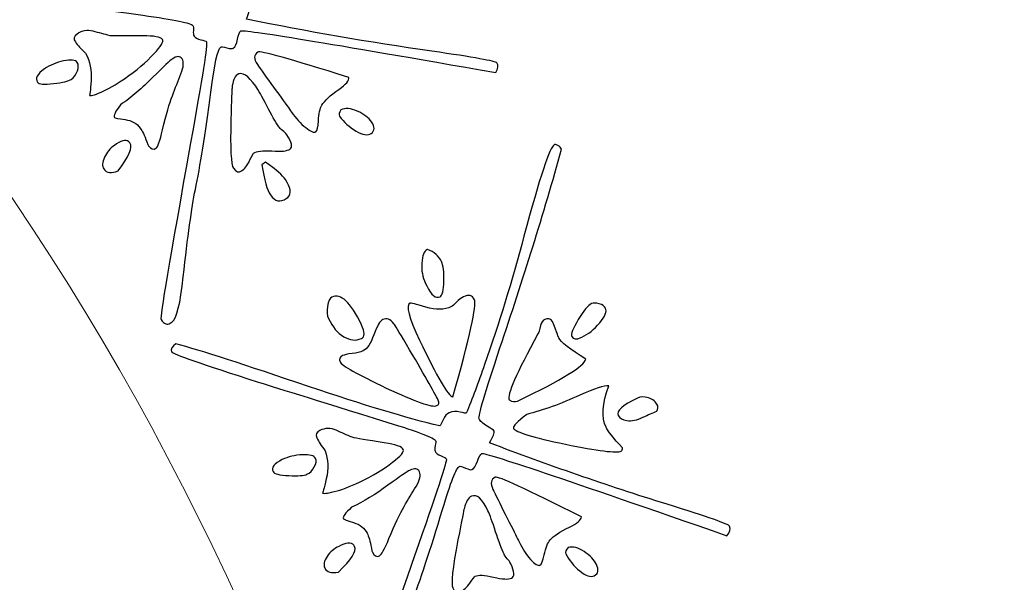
# Model space of a CAD drawing. Header units: millimetres. Extents: x -252 to 241, y -136 to 236.
# Tile 40 of 70: x -144.36 to -136.4, y -1.96 to 2.59. Entities that reach past the tile are written whole.
import ezdxf

# ---------------------------------------------------------------- set-up
doc = ezdxf.new("R2010")
doc.units = ezdxf.units.MM
doc.header["$MEASUREMENT"] = 0
doc.layers.add('Layer 1', color=7, linetype='Continuous')

msp = doc.modelspace()

# ---------------------------------------------------------------- linework, layer by layer
at = {"layer": 'Layer 1', "color": 3, "lineweight": 9}
for points, knots in [([(-73.4539, -53.3216), (-73.4539, -53.3216), (-73.4539, -56.715), (-73.4539, -56.715), (-73.4539, -56.715), (-80.2408, -56.715), (-80.2408, -56.715), (-80.2408, -56.715), (-80.2408, -53.3368), (-80.2408, -53.3368), (-80.2408, -53.3368), (-83.4412, -53.3368), (-83.4412, -53.3368), (-83.4412, -53.3368), (-83.4412, -56.715), (-83.4412, -56.715), (-83.4412, -56.715), (-87.0284, -56.715), (-87.0284, -56.715), (-87.0284, -56.715), (-87.0284, -53.3368), (-87.0284, -53.3368), (-87.0284, -53.3368), (-90.2288, -53.3368), (-90.2288, -53.3368), (-90.2288, -53.3368), (-90.2288, -56.715), (-90.2288, -56.715), (-90.2288, -56.715), (-93.8153, -56.715), (-93.8153, -56.715), (-93.8153, -56.715), (-93.8153, -53.3368), (-93.8153, -53.3368), (-93.8153, -53.3368), (-154.1665, -53.3368), (-154.1665, -53.3368), (-154.1665, -53.3368), (-154.1666, -56.715), (-154.1666, -56.715), (-154.1666, -56.715), (-157.7539, -56.715), (-157.7539, -56.715), (-157.7539, -56.715), (-157.7539, -53.3368), (-157.7539, -53.3368), (-157.7539, -53.3368), (-160.9543, -53.3368), (-160.9543, -53.3368), (-160.9543, -53.3368), (-160.9543, -56.715), (-160.9543, -56.715), (-160.9543, -56.715), (-164.5408, -56.715), (-164.5408, -56.715), (-164.5408, -56.715), (-164.5408, -53.3368), (-164.5408, -53.3368), (-164.5408, -53.3368), (-167.7412, -53.3368), (-167.7412, -53.3368), (-167.7412, -53.3368), (-167.7412, -56.715), (-167.7412, -56.715), (-167.7412, -56.715), (-171.3285, -56.715), (-171.3285, -56.715), (-171.3285, -56.715), (-171.3285, -53.3368), (-171.3285, -53.3368), (-171.3285, -53.3368), (-231.6645, -53.3368), (-231.6645, -53.3368), (-231.6645, -53.3368), (-231.6645, -56.715), (-231.6645, -56.715), (-231.6645, -56.715), (-235.2662, -56.715), (-235.2662, -56.715), (-235.2662, -56.715), (-235.2662, -53.3368), (-235.2662, -53.3368), (-235.2662, -53.3368), (-238.4666, -53.3368), (-238.4666, -53.3368), (-238.4666, -53.3368), (-238.4666, -56.715), (-238.4666, -56.715), (-238.4666, -56.715), (-242.0534, -56.715), (-242.0534, -56.715), (-242.0534, -56.715), (-242.0534, -53.3368), (-242.0534, -53.3368), (-242.0534, -53.3368), (-245.2538, -53.3368), (-245.2538, -53.3368), (-245.2538, -53.3368), (-245.2538, -56.715), (-245.2538, -56.715), (-245.2538, -56.715), (-252.0411, -56.715), (-252.0411, -56.715), (-252.0411, -56.715), (-252.0412, -53.3216), (-252.0412, -53.3216), (-252.0412, -53.3216), (-248.663, -53.3216), (-248.663, -53.3216), (-248.663, -53.3216), (-248.663, -50.1203), (-248.663, -50.1203), (-248.663, -50.1203), (-252.0412, -50.1203), (-252.0412, -50.1203), (-252.0412, -50.1203), (-252.0412, -46.5339), (-252.0412, -46.5339), (-252.0412, -46.5339), (-248.663, -46.5339), (-248.663, -46.5339), (-248.663, -46.5339), (-248.663, -43.3335), (-248.663, -43.3335), (-248.663, -43.3335), (-252.0412, -43.3335), (-252.0412, -43.3335), (-252.0412, -43.3335), (-252.0412, -39.747), (-252.0412, -39.747), (-252.0412, -39.747), (-248.663, -39.747), (-248.663, -39.747), (-248.663, -39.747), (-248.663, 17.2489), (-248.663, 17.2489), (-248.663, 17.2489), (-252.0412, 17.2489), (-252.0412, 17.2489), (-252.0412, 17.2489), (-252.0412, 20.8354), (-252.0412, 20.8354), (-252.0412, 20.8354), (-248.663, 20.8354), (-248.663, 20.8354), (-248.663, 20.8354), (-248.663, 24.0366), (-248.663, 24.0366), (-248.663, 24.0366), (-252.0412, 24.0366), (-252.0412, 24.0366), (-252.0412, 24.0366), (-252.0412, 27.6231), (-252.0412, 27.6231), (-252.0412, 27.6231), (-248.663, 27.6231), (-248.663, 27.6231), (-248.663, 27.6231), (-248.663, 30.8235), (-248.663, 30.8235), (-248.663, 30.8235), (-252.0412, 30.8235), (-252.0412, 30.8235), (-252.0412, 30.8235), (-252.0412, 34.217), (-252.0412, 34.217), (-252.0412, 34.217), (-245.2539, 34.217), (-245.2539, 34.217), (-245.2539, 34.217), (-245.2538, 30.8388), (-245.2538, 30.8388), (-245.2538, 30.8388), (-242.0534, 30.8388), (-242.0534, 30.8388), (-242.0534, 30.8388), (-242.0534, 34.217), (-242.0534, 34.217), (-242.0534, 34.217), (-238.4666, 34.217), (-238.4666, 34.217), (-238.4666, 34.217), (-238.4666, 30.8388), (-238.4666, 30.8388), (-238.4666, 30.8388), (-235.2662, 30.8388), (-235.2662, 30.8388), (-235.2662, 30.8388), (-235.2662, 34.217), (-235.2662, 34.217), (-235.2662, 34.217), (-231.6645, 34.217), (-231.6645, 34.217), (-231.6645, 34.217), (-231.6645, 30.8388), (-231.6645, 30.8388), (-231.6645, 30.8388), (-171.1346, 30.8388), (-171.1346, 30.8388), (-171.1346, 30.8388), (-171.1346, 34.217), (-171.1346, 34.217), (-171.1346, 34.217), (-167.7412, 34.217), (-167.7412, 34.217), (-167.7412, 34.217), (-167.7412, 30.8388), (-167.7412, 30.8388), (-167.7412, 30.8388), (-164.5408, 30.8388), (-164.5408, 30.8388), (-164.5408, 30.8388), (-164.5408, 34.217), (-164.5408, 34.217), (-164.5408, 34.217), (-160.9543, 34.217), (-160.9543, 34.217), (-160.9543, 34.217), (-160.9543, 30.8388), (-160.9543, 30.8388), (-160.9543, 30.8388), (-157.7539, 30.8388), (-157.7539, 30.8388), (-157.7539, 30.8388), (-157.7539, 34.217), (-157.7539, 34.217), (-157.7539, 34.217), (-154.1666, 34.217), (-154.1666, 34.217), (-154.1666, 34.217), (-154.1666, 30.8388), (-154.1666, 30.8388), (-154.1666, 30.8388), (-93.8154, 30.8388), (-93.8154, 30.8388), (-93.8154, 30.8388), (-93.8153, 34.217), (-93.8153, 34.217), (-93.8153, 34.217), (-90.2288, 34.217), (-90.2288, 34.217), (-90.2288, 34.217), (-90.2288, 30.8388), (-90.2288, 30.8388), (-90.2288, 30.8388), (-87.0284, 30.8388), (-87.0284, 30.8388), (-87.0284, 30.8388), (-87.0284, 34.217), (-87.0284, 34.217), (-87.0284, 34.217), (-83.4412, 34.217), (-83.4412, 34.217), (-83.4412, 34.217), (-83.4412, 30.8388), (-83.4412, 30.8388), (-83.4412, 30.8388), (-80.2408, 30.8388), (-80.2408, 30.8388), (-80.2408, 30.8388), (-80.2408, 34.217), (-80.2408, 34.217), (-80.2408, 34.217), (-73.4539, 34.217), (-73.4539, 34.217), (-73.4539, 34.217), (-73.4539, 30.8235), (-73.4539, 30.8235), (-73.4539, 30.8235), (-76.8321, 30.8235), (-76.8321, 30.8235), (-76.8321, 30.8235), (-76.8321, 27.6231), (-76.8321, 27.6231), (-76.8321, 27.6231), (-73.4539, 27.6231), (-73.4539, 27.6231), (-73.4539, 27.6231), (-73.4539, 24.0366), (-73.4539, 24.0366), (-73.4539, 24.0366), (-76.8321, 24.0366), (-76.8321, 24.0366), (-76.8321, 24.0366), (-76.8321, 20.8354), (-76.8321, 20.8354), (-76.8321, 20.8354), (-73.4539, 20.8354), (-73.4539, 20.8354), (-73.4539, 20.8354), (-73.4539, 17.2489), (-73.4539, 17.2489), (-73.4539, 17.2489), (-76.8321, 17.2489), (-76.8321, 17.2489), (-76.8321, 17.2489), (-76.8321, -39.747), (-76.8321, -39.747), (-76.8321, -39.747), (-73.4539, -39.747), (-73.4539, -39.747), (-73.4539, -39.747), (-73.4539, -43.3335), (-73.4539, -43.3335), (-73.4539, -43.3335), (-76.8321, -43.3335), (-76.8321, -43.3335), (-76.8321, -43.3335), (-76.8321, -46.5339), (-76.8321, -46.5339), (-76.8321, -46.5339), (-73.4539, -46.5339), (-73.4539, -46.5339), (-73.4539, -46.5339), (-73.4539, -50.1203), (-73.4539, -50.1203), (-73.4539, -50.1203), (-76.8321, -50.1203), (-76.8321, -50.1203), (-76.8321, -50.1203), (-76.8321, -53.3216), (-76.8321, -53.3216), (-76.8321, -53.3216), (-73.4539, -53.3216), (-73.4539, -53.3216)], [0, 0, 0, 0, 0.009259, 0.009259, 0.009259, 0.018519, 0.018519, 0.018519, 0.027778, 0.027778, 0.027778, 0.037037, 0.037037, 0.037037, 0.046296, 0.046296, 0.046296, 0.055556, 0.055556, 0.055556, 0.064815, 0.064815, 0.064815, 0.074074, 0.074074, 0.074074, 0.083333, 0.083333, 0.083333, 0.092593, 0.092593, 0.092593, 0.101852, 0.101852, 0.101852, 0.111111, 0.111111, 0.111111, 0.12037, 0.12037, 0.12037, 0.12963, 0.12963, 0.12963, 0.138889, 0.138889, 0.138889, 0.148148, 0.148148, 0.148148, 0.157407, 0.157407, 0.157407, 0.166667, 0.166667, 0.166667, 0.175926, 0.175926, 0.175926, 0.185185, 0.185185, 0.185185, 0.194444, 0.194444, 0.194444, 0.203704, 0.203704, 0.203704, 0.212963, 0.212963, 0.212963, 0.222222, 0.222222, 0.222222, 0.231481, 0.231481, 0.231481, 0.240741, 0.240741, 0.240741, 0.25, 0.25, 0.25, 0.259259, 0.259259, 0.259259, 0.268519, 0.268519, 0.268519, 0.277778, 0.277778, 0.277778, 0.287037, 0.287037, 0.287037, 0.296296, 0.296296, 0.296296, 0.305556, 0.305556, 0.305556, 0.314815, 0.314815, 0.314815, 0.324074, 0.324074, 0.324074, 0.333333, 0.333333, 0.333333, 0.342593, 0.342593, 0.342593, 0.351852, 0.351852, 0.351852, 0.361111, 0.361111, 0.361111, 0.37037, 0.37037, 0.37037, 0.37963, 0.37963, 0.37963, 0.388889, 0.388889, 0.388889, 0.398148, 0.398148, 0.398148, 0.407407, 0.407407, 0.407407, 0.416667, 0.416667, 0.416667, 0.425926, 0.425926, 0.425926, 0.435185, 0.435185, 0.435185, 0.444444, 0.444444, 0.444444, 0.453704, 0.453704, 0.453704, 0.462963, 0.462963, 0.462963, 0.472222, 0.472222, 0.472222, 0.481481, 0.481481, 0.481481, 0.490741, 0.490741, 0.490741, 0.5, 0.5, 0.5, 0.509259, 0.509259, 0.509259, 0.518519, 0.518519, 0.518519, 0.527778, 0.527778, 0.527778, 0.537037, 0.537037, 0.537037, 0.546296, 0.546296, 0.546296, 0.555556, 0.555556, 0.555556, 0.564815, 0.564815, 0.564815, 0.574074, 0.574074, 0.574074, 0.583333, 0.583333, 0.583333, 0.592593, 0.592593, 0.592593, 0.601852, 0.601852, 0.601852, 0.611111, 0.611111, 0.611111, 0.62037, 0.62037, 0.62037, 0.62963, 0.62963, 0.62963, 0.638889, 0.638889, 0.638889, 0.648148, 0.648148, 0.648148, 0.657407, 0.657407, 0.657407, 0.666667, 0.666667, 0.666667, 0.675926, 0.675926, 0.675926, 0.685185, 0.685185, 0.685185, 0.694444, 0.694444, 0.694444, 0.703704, 0.703704, 0.703704, 0.712963, 0.712963, 0.712963, 0.722222, 0.722222, 0.722222, 0.731481, 0.731481, 0.731481, 0.740741, 0.740741, 0.740741, 0.75, 0.75, 0.75, 0.759259, 0.759259, 0.759259, 0.768519, 0.768519, 0.768519, 0.777778, 0.777778, 0.777778, 0.787037, 0.787037, 0.787037, 0.796296, 0.796296, 0.796296, 0.805556, 0.805556, 0.805556, 0.814815, 0.814815, 0.814815, 0.824074, 0.824074, 0.824074, 0.833333, 0.833333, 0.833333, 0.842593, 0.842593, 0.842593, 0.851852, 0.851852, 0.851852, 0.861111, 0.861111, 0.861111, 0.87037, 0.87037, 0.87037, 0.87963, 0.87963, 0.87963, 0.888889, 0.888889, 0.888889, 0.898148, 0.898148, 0.898148, 0.907407, 0.907407, 0.907407, 0.916667, 0.916667, 0.916667, 0.925926, 0.925926, 0.925926, 0.935185, 0.935185, 0.935185, 0.944444, 0.944444, 0.944444, 0.953704, 0.953704, 0.953704, 0.962963, 0.962963, 0.962963, 0.972222, 0.972222, 0.972222, 0.981481, 0.981481, 0.981481, 0.990741, 0.990741, 0.990741, 1, 1, 1, 1]), ([(-184.8769, -11.249), (-184.8769, 0.965), (-174.9616, 10.8812), (-162.7476, 10.8812), (-150.5336, 10.8812), (-140.6174, 0.965), (-140.6174, -11.249), (-140.6174, -23.4622), (-150.5336, -33.3783), (-162.7476, -33.3783), (-174.9616, -33.3783), (-184.8769, -23.4621), (-184.8769, -11.249)], [0, 0, 0, 0, 0.25, 0.25, 0.25, 0.5, 0.5, 0.5, 0.75, 0.75, 0.75, 1, 1, 1, 1])]:
    msp.add_open_spline(points, degree=3, knots=knots, dxfattribs=at)
at = {"layer": 'Layer 1', "color": 5}
for points, knots in [([(-143.1399, 0.139), (-143.1642, 0.1221), (-143.1893, 0.1315), (-143.2144, 0.1676), (-143.2245, 0.1822), (-143.1448, 0.6582), (-142.9751, 1.5966), (-142.8802, 2.1264), (-142.8375, 2.3973), (-142.8476, 2.4119), (-142.8515, 2.4175), (-142.8668, 2.4233), (-142.8937, 2.4293), (-142.9201, 2.4347), (-142.9377, 2.4451), (-142.9473, 2.459), (-142.9531, 2.4673), (-142.9548, 2.4816), (-142.9528, 2.5026), (-142.9509, 2.5235), (-142.952, 2.5371), (-142.9564, 2.5434), (-142.9704, 2.5636), (-143.106, 2.591), (-143.3617, 2.6268), (-143.9853, 2.7143), (-144.3466, 2.7654), (-144.4467, 2.7804), (-144.9237, 2.8512), (-145.1671, 2.8944), (-145.1772, 2.909), (-145.1898, 2.9271), (-145.1813, 2.9505), (-145.1536, 2.979), (-144.9484, 2.9566), (-144.5771, 2.9), (-144.0397, 2.8105), (-143.5777, 2.7345), (-143.2122, 2.6863), (-142.9422, 2.6656), (-142.9374, 2.672), (-142.9307, 2.6921), (-142.921, 2.7257), (-142.9147, 2.7507), (-142.9026, 2.7704), (-142.8838, 2.7835), (-142.8595, 2.8004), (-142.8309, 2.8068), (-142.7992, 2.8041), (-142.767, 2.8007), (-142.7496, 2.7994), (-142.7475, 2.8009), (-142.7181, 2.9234), (-142.6914, 3.0615), (-142.665, 3.2149), (-142.6037, 3.5585), (-142.5539, 3.9157), (-142.5173, 4.2875), (-142.4677, 4.7786), (-142.4268, 5.0359), (-142.3941, 5.0586), (-142.3899, 5.0615), (-142.3805, 5.0598), (-142.3654, 5.0559), (-142.3498, 5.0513), (-142.3386, 5.0426), (-142.3304, 5.0307), (-142.3905, 4.4983), (-142.4685, 3.9442), (-142.5634, 3.3669), (-142.6245, 2.9874), (-142.6492, 2.7898), (-142.6381, 2.7738), (-142.6265, 2.7571), (-142.6025, 2.7418), (-142.5656, 2.7273), (-142.5282, 2.712), (-142.5076, 2.7016), (-142.5037, 2.6961), (-142.4965, 2.6857), (-142.5031, 2.6522), (-142.5236, 2.5957), (-142.0332, 2.4951), (-141.5341, 2.4088), (-141.027, 2.3363), (-140.686, 2.2876), (-140.5111, 2.2555), (-140.5014, 2.2416), (-140.4874, 2.2214), (-140.4902, 2.1958), (-140.51, 2.1635), (-141.8631, 2.4019), (-142.5504, 2.5142), (-142.5706, 2.5002), (-142.5803, 2.4934), (-142.5893, 2.4707), (-142.5961, 2.433), (-142.6029, 2.3953), (-142.6139, 2.3711), (-142.6306, 2.3595), (-142.6369, 2.3552), (-142.6543, 2.3565), (-142.6828, 2.3634), (-142.7118, 2.3711), (-142.7285, 2.3729), (-142.7327, 2.37), (-142.757, 2.3531), (-142.7834, 2.2307), (-142.8114, 2.004), (-142.8566, 1.6654), (-142.8984, 1.4034), (-142.9373, 1.2176), (-142.967, 1.0733), (-142.9989, 0.8388), (-143.035, 0.5137), (-143.0579, 0.2958), (-143.0882, 0.1747), (-143.125, 0.1491), (-143.125, 0.1491), (-143.1399, 0.139), (-143.1399, 0.139)], [0, 0, 0, 0, 0.025, 0.025, 0.025, 0.05, 0.05, 0.05, 0.075, 0.075, 0.075, 0.1, 0.1, 0.1, 0.125, 0.125, 0.125, 0.15, 0.15, 0.15, 0.175, 0.175, 0.175, 0.2, 0.2, 0.2, 0.225, 0.225, 0.225, 0.25, 0.25, 0.25, 0.275, 0.275, 0.275, 0.3, 0.3, 0.3, 0.325, 0.325, 0.325, 0.35, 0.35, 0.35, 0.375, 0.375, 0.375, 0.4, 0.4, 0.4, 0.425, 0.425, 0.425, 0.45, 0.45, 0.45, 0.475, 0.475, 0.475, 0.5, 0.5, 0.5, 0.525, 0.525, 0.525, 0.55, 0.55, 0.55, 0.575, 0.575, 0.575, 0.6, 0.6, 0.6, 0.625, 0.625, 0.625, 0.65, 0.65, 0.65, 0.675, 0.675, 0.675, 0.7, 0.7, 0.7, 0.725, 0.725, 0.725, 0.75, 0.75, 0.75, 0.775, 0.775, 0.775, 0.8, 0.8, 0.8, 0.825, 0.825, 0.825, 0.85, 0.85, 0.85, 0.875, 0.875, 0.875, 0.9, 0.9, 0.9, 0.925, 0.925, 0.925, 0.95, 0.95, 0.95, 0.975, 0.975, 0.975, 1, 1, 1, 1]), ([(-143.5104, 2.1135), (-143.5792, 2.0657), (-143.6429, 2.0297), (-143.699, 2.0052), (-143.7563, 1.9809), (-143.7869, 1.973), (-143.7927, 1.9813), (-143.7898, 1.9771), (-143.7858, 2.016), (-143.7794, 2.0988), (-143.7732, 2.1804), (-143.7885, 2.2543), (-143.8247, 2.3199), (-143.8611, 2.3544), (-143.8884, 2.3849), (-143.9068, 2.4113), (-143.9237, 2.4356), (-143.9187, 2.4566), (-143.8923, 2.475), (-143.8541, 2.5016), (-143.8112, 2.5097), (-143.7636, 2.4974), (-143.7159, 2.4852), (-143.6706, 2.4733), (-143.6265, 2.4617), (-143.5947, 2.459), (-143.5071, 2.459), (-143.3634, 2.4599), (-143.2702, 2.4607), (-143.2171, 2.4512), (-143.2031, 2.431), (-143.1915, 2.4143), (-143.2147, 2.3765), (-143.2721, 2.3151), (-143.334, 2.2484), (-143.413, 2.1811), (-143.5104, 2.1135)], [0, 0, 0, 0, 0.083333, 0.083333, 0.083333, 0.166667, 0.166667, 0.166667, 0.25, 0.25, 0.25, 0.333333, 0.333333, 0.333333, 0.416667, 0.416667, 0.416667, 0.5, 0.5, 0.5, 0.583333, 0.583333, 0.583333, 0.666667, 0.666667, 0.666667, 0.75, 0.75, 0.75, 0.833333, 0.833333, 0.833333, 0.916667, 0.916667, 0.916667, 1, 1, 1, 1]), ([(-141.9639, 1.6857), (-141.9785, 1.6756), (-142.0057, 1.6865), (-142.046, 1.7194), (-142.0865, 1.751), (-142.124, 1.7931), (-142.1592, 1.8438), (-142.1592, 1.8438), (-142.1674, 1.8556), (-142.1674, 1.8556), (-142.1872, 1.8841), (-142.2267, 1.9381), (-142.2849, 2.0173), (-142.3435, 2.0972), (-142.3906, 2.1635), (-142.4273, 2.2163), (-142.4273, 2.2163), (-142.436, 2.2289), (-142.436, 2.2289), (-142.4669, 2.2734), (-142.4664, 2.3068), (-142.4337, 2.3295), (-142.4156, 2.3421), (-142.1694, 2.2739), (-141.6963, 2.1242), (-141.6935, 2.0994), (-141.7206, 2.0671), (-141.7776, 2.0275), (-141.8485, 1.9782), (-141.8945, 1.936), (-141.9149, 1.9002), (-141.9304, 1.875), (-141.9399, 1.8323), (-141.9428, 1.7726), (-141.9456, 1.7232), (-141.9521, 1.694), (-141.9639, 1.6858), (-141.9639, 1.6858), (-141.9639, 1.6857), (-141.9639, 1.6857)], [0, 0, 0, 0, 0.076923, 0.076923, 0.076923, 0.153846, 0.153846, 0.153846, 0.230769, 0.230769, 0.230769, 0.307692, 0.307692, 0.307692, 0.384615, 0.384615, 0.384615, 0.461538, 0.461538, 0.461538, 0.538462, 0.538462, 0.538462, 0.615385, 0.615385, 0.615385, 0.692308, 0.692308, 0.692308, 0.769231, 0.769231, 0.769231, 0.846154, 0.846154, 0.846154, 0.923077, 0.923077, 0.923077, 1, 1, 1, 1]), ([(-143.9401, 2.1088), (-143.9603, 2.0948), (-144.008, 2.0833), (-144.0832, 2.0744), (-144.1584, 2.0655), (-144.2015, 2.0696), (-144.2126, 2.0856), (-144.2339, 2.1162), (-144.2153, 2.1518), (-144.1562, 2.1928), (-144.1117, 2.2237), (-144.0597, 2.2454), (-144.0015, 2.258), (-143.9421, 2.2704), (-143.9051, 2.2662), (-143.8911, 2.246), (-143.88, 2.23), (-143.88, 2.2063), (-143.8902, 2.1765), (-143.9016, 2.1469), (-143.9179, 2.1243), (-143.9401, 2.1088)], [0, 0, 0, 0, 0.142857, 0.142857, 0.142857, 0.285714, 0.285714, 0.285714, 0.428571, 0.428571, 0.428571, 0.571429, 0.571429, 0.571429, 0.714286, 0.714286, 0.714286, 0.857143, 0.857143, 0.857143, 1, 1, 1, 1]), ([(-143.2552, 1.5516), (-143.2761, 1.5371), (-143.2955, 1.5443), (-143.3153, 1.5728), (-143.3153, 1.5728), (-143.3215, 1.5818), (-143.3215, 1.5818), (-143.3414, 1.6401), (-143.36, 1.6818), (-143.377, 1.7062), (-143.377, 1.7062), (-143.3832, 1.7152), (-143.3832, 1.7152), (-143.4098, 1.7534), (-143.4506, 1.7766), (-143.5048, 1.7833), (-143.5594, 1.7907), (-143.5882, 1.7965), (-143.5911, 1.8007), (-143.6008, 1.8146), (-143.5843, 1.8487), (-143.5409, 1.9036), (-143.4533, 1.9645), (-143.3664, 2.0382), (-143.2795, 2.1254), (-143.1926, 2.2125), (-143.1412, 2.2617), (-143.1252, 2.2728), (-143.0883, 2.2984), (-143.0621, 2.2991), (-143.0451, 2.2748), (-143.0282, 2.2505), (-143.0312, 2.2102), (-143.0536, 2.1534), (-143.0765, 2.0973), (-143.0993, 2.0381), (-143.1226, 1.9766), (-143.1463, 1.9158), (-143.1728, 1.8232), (-143.2014, 1.7012), (-143.2232, 1.6108), (-143.2412, 1.5612), (-143.2551, 1.5515), (-143.2551, 1.5515), (-143.2552, 1.5516), (-143.2552, 1.5516)], [0, 0, 0, 0, 0.066667, 0.066667, 0.066667, 0.133333, 0.133333, 0.133333, 0.2, 0.2, 0.2, 0.266667, 0.266667, 0.266667, 0.333333, 0.333333, 0.333333, 0.4, 0.4, 0.4, 0.466667, 0.466667, 0.466667, 0.533333, 0.533333, 0.533333, 0.6, 0.6, 0.6, 0.666667, 0.666667, 0.666667, 0.733333, 0.733333, 0.733333, 0.8, 0.8, 0.8, 0.866667, 0.866667, 0.866667, 0.933333, 0.933333, 0.933333, 1, 1, 1, 1]), ([(-142.1735, 1.5452), (-142.1958, 1.5297), (-142.2436, 1.5244), (-142.3186, 1.53), (-142.3925, 1.5354), (-142.4421, 1.5298), (-142.4665, 1.5129), (-142.4686, 1.5115), (-142.4795, 1.4915), (-142.4987, 1.4524), (-142.5179, 1.4133), (-142.5406, 1.3851), (-142.5643, 1.3687), (-142.5872, 1.3528), (-142.609, 1.3603), (-142.6298, 1.3902), (-142.6496, 1.4187), (-142.6559, 1.5494), (-142.6497, 1.7825), (-142.6453, 1.9453), (-142.6422, 2.03), (-142.6409, 2.037), (-142.6361, 2.0939), (-142.6222, 2.1304), (-142.6, 2.1458), (-142.5611, 2.1728), (-142.5107, 2.1419), (-142.4489, 2.0529), (-142.4276, 2.0223), (-142.3982, 1.9695), (-142.3604, 1.8958), (-142.3221, 1.8214), (-142.2898, 1.7644), (-142.2632, 1.7262), (-142.2574, 1.7179), (-142.2471, 1.7075), (-142.2328, 1.6958), (-142.218, 1.6834), (-142.2092, 1.6751), (-142.2063, 1.6709), (-142.2063, 1.6709), (-142.198, 1.6592), (-142.198, 1.6592), (-142.1569, 1.6001), (-142.1492, 1.5622), (-142.1735, 1.5453), (-142.1735, 1.5453), (-142.1735, 1.5452), (-142.1735, 1.5452)], [0, 0, 0, 0, 0.0625, 0.0625, 0.0625, 0.125, 0.125, 0.125, 0.1875, 0.1875, 0.1875, 0.25, 0.25, 0.25, 0.3125, 0.3125, 0.3125, 0.375, 0.375, 0.375, 0.4375, 0.4375, 0.4375, 0.5, 0.5, 0.5, 0.5625, 0.5625, 0.5625, 0.625, 0.625, 0.625, 0.6875, 0.6875, 0.6875, 0.75, 0.75, 0.75, 0.8125, 0.8125, 0.8125, 0.875, 0.875, 0.875, 0.9375, 0.9375, 0.9375, 1, 1, 1, 1]), ([(-141.5169, 1.6714), (-141.5433, 1.653), (-141.5841, 1.6598), (-141.6387, 1.6909), (-141.6933, 1.722), (-141.7378, 1.7623), (-141.7716, 1.811), (-141.7798, 1.8228), (-141.7766, 1.8405), (-141.7618, 1.8622), (-141.7259, 1.8789), (-141.681, 1.875), (-141.6287, 1.8516), (-141.5759, 1.8275), (-141.5373, 1.7986), (-141.5136, 1.7645), (-141.4856, 1.7242), (-141.4864, 1.6927), (-141.517, 1.6714), (-141.517, 1.6714), (-141.5169, 1.6714), (-141.5169, 1.6714)], [0, 0, 0, 0, 0.142857, 0.142857, 0.142857, 0.285714, 0.285714, 0.285714, 0.428571, 0.428571, 0.428571, 0.571429, 0.571429, 0.571429, 0.714286, 0.714286, 0.714286, 0.857143, 0.857143, 0.857143, 1, 1, 1, 1]), ([(-143.5617, 1.3696), (-143.6162, 1.3472), (-143.6537, 1.3521), (-143.6764, 1.3848), (-143.6919, 1.4071), (-143.6904, 1.439), (-143.6716, 1.4788), (-143.6529, 1.5186), (-143.6265, 1.5504), (-143.5917, 1.5745), (-143.5917, 1.5745), (-143.5736, 1.5871), (-143.5736, 1.5871), (-143.5228, 1.6224), (-143.4865, 1.6249), (-143.4657, 1.595), (-143.4416, 1.5602), (-143.4739, 1.4852), (-143.5617, 1.3696)], [0, 0, 0, 0, 0.166667, 0.166667, 0.166667, 0.333333, 0.333333, 0.333333, 0.5, 0.5, 0.5, 0.666667, 0.666667, 0.666667, 0.833333, 0.833333, 0.833333, 1, 1, 1, 1]), ([(-141.5627, -3.155), (-141.5894, -3.1678), (-141.613, -3.1537), (-141.632, -3.114), (-141.6397, -3.098), (-141.4846, -2.641), (-141.1664, -1.7419), (-140.9873, -1.235), (-140.902, -0.9737), (-140.9097, -0.9576), (-140.9126, -0.9515), (-140.9269, -0.9433), (-140.9517, -0.9326), (-140.9769, -0.9231), (-140.9933, -0.9103), (-141.0006, -0.895), (-141.005, -0.8858), (-141.0043, -0.8715), (-140.9991, -0.8511), (-140.9938, -0.8307), (-140.9928, -0.8171), (-140.9961, -0.8103), (-141.0067, -0.7881), (-141.1353, -0.7389), (-141.3828, -0.6629), (-141.9835, -0.4761), (-142.3326, -0.368), (-142.429, -0.3371), (-142.8884, -0.1907), (-143.1217, -0.1089), (-143.1294, -0.0929), (-143.1389, -0.073), (-143.1268, -0.0513), (-143.0949, -0.0276), (-142.8959, -0.0826), (-142.5386, -0.1981), (-142.0225, -0.3728), (-141.5787, -0.522), (-141.2254, -0.629), (-140.9625, -0.692), (-140.9567, -0.6864), (-140.9469, -0.6677), (-140.932, -0.6361), (-140.921, -0.6121), (-140.9067, -0.5949), (-140.886, -0.585), (-140.8593, -0.5722), (-140.8301, -0.5705), (-140.7988, -0.579), (-140.7679, -0.5867), (-140.7509, -0.5908), (-140.7486, -0.5897), (-140.7, -0.4735), (-140.6506, -0.3411), (-140.6007, -0.1943), (-140.4839, 0.1346), (-140.3785, 0.4796), (-140.2827, 0.8407), (-140.1549, 1.3175), (-140.0729, 1.5641), (-140.037, 1.5812), (-140.0324, 1.5834), (-140.0237, 1.581), (-140.0095, 1.5747), (-139.9949, 1.5676), (-139.9844, 1.5576), (-139.9779, 1.5438), (-140.123, 1.0287), (-140.2893, 0.4931), (-140.4761, -0.0606), (-140.5973, -0.4254), (-140.6534, -0.6164), (-140.645, -0.634), (-140.6362, -0.6523), (-140.615, -0.6713), (-140.5805, -0.6923), (-140.5464, -0.7126), (-140.5277, -0.7262), (-140.5244, -0.7331), (-140.5193, -0.7438), (-140.5312, -0.7758), (-140.5606, -0.8283), (-140.0923, -1.0071), (-139.6135, -1.1724), (-139.1251, -1.3246), (-138.7963, -1.4274), (-138.6281, -1.4868), (-138.6208, -1.5021), (-138.6102, -1.5243), (-138.6179, -1.5495), (-138.6426, -1.5782), (-139.9399, -1.1256), (-140.5995, -0.9041), (-140.6216, -0.9147), (-140.6331, -0.9202), (-140.6448, -0.9408), (-140.6583, -0.9773), (-140.6711, -1.0134), (-140.6858, -1.0355), (-140.7042, -1.0443), (-140.7103, -1.0472), (-140.7273, -1.0431), (-140.7551, -1.032), (-140.7822, -1.0205), (-140.7984, -1.0161), (-140.803, -1.0183), (-140.829, -1.0307), (-140.875, -1.1465), (-140.9398, -1.3662), (-141.0388, -1.6931), (-141.122, -1.945), (-141.1903, -2.1222), (-141.2427, -2.2599), (-141.3119, -2.4862), (-141.3997, -2.8013), (-141.4572, -3.0127), (-141.5063, -3.1281), (-141.546, -3.1471), (-141.546, -3.1471), (-141.5627, -3.155), (-141.5627, -3.155)], [0, 0, 0, 0, 0.025, 0.025, 0.025, 0.05, 0.05, 0.05, 0.075, 0.075, 0.075, 0.1, 0.1, 0.1, 0.125, 0.125, 0.125, 0.15, 0.15, 0.15, 0.175, 0.175, 0.175, 0.2, 0.2, 0.2, 0.225, 0.225, 0.225, 0.25, 0.25, 0.25, 0.275, 0.275, 0.275, 0.3, 0.3, 0.3, 0.325, 0.325, 0.325, 0.35, 0.35, 0.35, 0.375, 0.375, 0.375, 0.4, 0.4, 0.4, 0.425, 0.425, 0.425, 0.45, 0.45, 0.45, 0.475, 0.475, 0.475, 0.5, 0.5, 0.5, 0.525, 0.525, 0.525, 0.55, 0.55, 0.55, 0.575, 0.575, 0.575, 0.6, 0.6, 0.6, 0.625, 0.625, 0.625, 0.65, 0.65, 0.65, 0.675, 0.675, 0.675, 0.7, 0.7, 0.7, 0.725, 0.725, 0.725, 0.75, 0.75, 0.75, 0.775, 0.775, 0.775, 0.8, 0.8, 0.8, 0.825, 0.825, 0.825, 0.85, 0.85, 0.85, 0.875, 0.875, 0.875, 0.9, 0.9, 0.9, 0.925, 0.925, 0.925, 0.95, 0.95, 0.95, 0.975, 0.975, 0.975, 1, 1, 1, 1]), ([(-142.2023, 1.1459), (-142.251, 1.1121), (-142.2937, 1.1216), (-142.3304, 1.1745), (-142.357, 1.2127), (-142.3806, 1.2943), (-142.4008, 1.4184), (-142.4008, 1.4184), (-142.3702, 1.4397), (-142.3702, 1.4397), (-142.2857, 1.3788), (-142.2321, 1.3315), (-142.2094, 1.2988), (-142.1659, 1.2362), (-142.1594, 1.1882), (-142.1904, 1.1542), (-142.1904, 1.1542), (-142.2023, 1.1459), (-142.2023, 1.1459)], [0, 0, 0, 0, 0.166667, 0.166667, 0.166667, 0.333333, 0.333333, 0.333333, 0.5, 0.5, 0.5, 0.666667, 0.666667, 0.666667, 0.833333, 0.833333, 0.833333, 1, 1, 1, 1]), ([(-140.9606, 0.3524), (-140.9965, 0.3352), (-141.032, 0.3643), (-141.0681, 0.4399), (-141.0681, 0.4399), (-141.0794, 0.4636), (-141.0794, 0.4636), (-141.1017, 0.5102), (-141.1113, 0.5638), (-141.1076, 0.6247), (-141.1035, 0.6848), (-141.0892, 0.7217), (-141.0648, 0.7334), (-141.0648, 0.7334), (-141.0617, 0.7349), (-141.0617, 0.7349), (-141.0075, 0.7139), (-140.9703, 0.681), (-140.9491, 0.6367), (-140.9341, 0.6054), (-140.9267, 0.5526), (-140.9288, 0.4784), (-140.9297, 0.4038), (-140.9407, 0.362), (-140.9606, 0.3525), (-140.9606, 0.3525), (-140.9606, 0.3524), (-140.9606, 0.3524)], [0, 0, 0, 0, 0.111111, 0.111111, 0.111111, 0.222222, 0.222222, 0.222222, 0.333333, 0.333333, 0.333333, 0.444444, 0.444444, 0.444444, 0.555556, 0.555556, 0.555556, 0.666667, 0.666667, 0.666667, 0.777778, 0.777778, 0.777778, 0.888889, 0.888889, 0.888889, 1, 1, 1, 1]), ([(-141.596, 0.0149), (-141.6403, -0.0063), (-141.6879, -0.0009), (-141.7381, 0.0295), (-141.7883, 0.0599), (-141.8295, 0.1088), (-141.8616, 0.176), (-141.8733, 0.2004), (-141.8757, 0.2331), (-141.8693, 0.2746), (-141.8636, 0.3158), (-141.8511, 0.3405), (-141.8335, 0.3489), (-141.7625, 0.3829), (-141.6831, 0.3091), (-141.5958, 0.1265), (-141.567, 0.0662), (-141.5669, 0.0287), (-141.5959, 0.0148), (-141.5959, 0.0148), (-141.596, 0.0149), (-141.596, 0.0149)], [0, 0, 0, 0, 0.142857, 0.142857, 0.142857, 0.285714, 0.285714, 0.285714, 0.428571, 0.428571, 0.428571, 0.571429, 0.571429, 0.571429, 0.714286, 0.714286, 0.714286, 0.857143, 0.857143, 0.857143, 1, 1, 1, 1]), ([(-140.8572, -0.4568), (-140.8934, -0.4497), (-140.9835, -0.2966), (-141.1262, 0.0021), (-141.2135, 0.1847), (-141.2386, 0.2843), (-141.2027, 0.3015), (-141.1989, 0.3033), (-141.1555, 0.2931), (-141.0745, 0.2689), (-140.9935, 0.2447), (-140.9246, 0.2458), (-140.8688, 0.2724), (-140.8604, 0.2764), (-140.8458, 0.289), (-140.8272, 0.3092), (-140.8075, 0.3289), (-140.7891, 0.3434), (-140.7715, 0.3518), (-140.7287, 0.3722), (-140.6997, 0.3645), (-140.6825, 0.3286), (-140.6624, 0.2866), (-140.7201, 0.0244), (-140.8571, -0.4567), (-140.8571, -0.4567), (-140.8572, -0.4568), (-140.8572, -0.4568)], [0, 0, 0, 0, 0.111111, 0.111111, 0.111111, 0.222222, 0.222222, 0.222222, 0.333333, 0.333333, 0.333333, 0.444444, 0.444444, 0.444444, 0.555556, 0.555556, 0.555556, 0.666667, 0.666667, 0.666667, 0.777778, 0.777778, 0.777778, 0.888889, 0.888889, 0.888889, 1, 1, 1, 1]), ([(-139.822, 0.022), (-139.8594, 0.0041), (-139.8844, 0.0072), (-139.8961, 0.0317), (-139.9045, 0.0493), (-139.8867, 0.0944), (-139.8437, 0.1675), (-139.8004, 0.2398), (-139.764, 0.2835), (-139.7357, 0.297), (-139.7219, 0.3036), (-139.7019, 0.3028), (-139.6748, 0.2952), (-139.6477, 0.2875), (-139.6308, 0.2759), (-139.6235, 0.2606), (-139.6107, 0.2339), (-139.6262, 0.1936), (-139.6707, 0.1414), (-139.7156, 0.088), (-139.764, 0.0499), (-139.8152, 0.0254), (-139.8152, 0.0254), (-139.822, 0.022), (-139.822, 0.022)], [0, 0, 0, 0, 0.125, 0.125, 0.125, 0.25, 0.25, 0.25, 0.375, 0.375, 0.375, 0.5, 0.5, 0.5, 0.625, 0.625, 0.625, 0.75, 0.75, 0.75, 0.875, 0.875, 0.875, 1, 1, 1, 1]), ([(-140.9876, -0.5276), (-141.0235, -0.5448), (-141.159, -0.4969), (-141.3944, -0.3852), (-141.6299, -0.2735), (-141.7547, -0.2027), (-141.7686, -0.1737), (-141.7792, -0.1515), (-141.7721, -0.135), (-141.7476, -0.1233), (-141.7338, -0.1167), (-141.7084, -0.1111), (-141.6712, -0.1065), (-141.6336, -0.1026), (-141.6043, -0.0952), (-141.5845, -0.0857), (-141.5845, -0.0857), (-141.5814, -0.0842), (-141.5814, -0.0842), (-141.5501, -0.0692), (-141.5209, -0.0262), (-141.495, 0.0453), (-141.4691, 0.1168), (-141.4445, 0.1576), (-141.4224, 0.1682), (-141.3918, 0.1828), (-141.361, 0.1713), (-141.3325, 0.1333), (-141.3269, 0.1275), (-141.2931, 0.0724), (-141.2325, -0.0328), (-141.0932, -0.2674), (-141.0072, -0.4178), (-140.9754, -0.4842), (-140.9655, -0.5048), (-140.97, -0.5191), (-140.9875, -0.5275), (-140.9875, -0.5275), (-140.9876, -0.5276), (-140.9876, -0.5276)], [0, 0, 0, 0, 0.076923, 0.076923, 0.076923, 0.153846, 0.153846, 0.153846, 0.230769, 0.230769, 0.230769, 0.307692, 0.307692, 0.307692, 0.384615, 0.384615, 0.384615, 0.461538, 0.461538, 0.461538, 0.538462, 0.538462, 0.538462, 0.615385, 0.615385, 0.615385, 0.692308, 0.692308, 0.692308, 0.769231, 0.769231, 0.769231, 0.846154, 0.846154, 0.846154, 0.923077, 0.923077, 0.923077, 1, 1, 1, 1]), ([(-140.3359, -0.4911), (-140.3535, -0.4995), (-140.3758, -0.4961), (-140.4024, -0.4816), (-140.4207, -0.4434), (-140.3425, -0.2653), (-140.1691, 0.0531), (-140.1641, 0.0602), (-140.1572, 0.0832), (-140.1478, 0.1205), (-140.1424, 0.1446), (-140.1315, 0.1611), (-140.114, 0.1695), (-140.0896, 0.1812), (-140.0692, 0.1759), (-140.0529, 0.1536), (-140.0149, 0.0564), (-139.9993, 0.0159), (-140.007, 0.032), (-140.007, 0.032), (-140.0019, 0.0214), (-140.0019, 0.0214), (-139.9851, -0.0137), (-139.9123, -0.0718), (-139.7835, -0.1529), (-139.7924, -0.2069), (-139.9747, -0.3184), (-140.3291, -0.4878), (-140.3291, -0.4878), (-140.3359, -0.4911), (-140.3359, -0.4911)], [0, 0, 0, 0, 0.1, 0.1, 0.1, 0.2, 0.2, 0.2, 0.3, 0.3, 0.3, 0.4, 0.4, 0.4, 0.5, 0.5, 0.5, 0.6, 0.6, 0.6, 0.7, 0.7, 0.7, 0.8, 0.8, 0.8, 0.9, 0.9, 0.9, 1, 1, 1, 1]), ([(-139.4983, -0.8949), (-139.5342, -0.9121), (-139.6838, -0.8935), (-139.948, -0.8396), (-140.2117, -0.7845), (-140.3515, -0.7415), (-140.3661, -0.711), (-140.3738, -0.695), (-140.3383, -0.6573), (-140.2603, -0.5985), (-140.1302, -0.5664), (-139.9869, -0.5148), (-139.8303, -0.4418), (-139.7108, -0.3875), (-139.6335, -0.3627), (-139.598, -0.3683), (-139.649, -0.5128), (-139.6567, -0.6244), (-139.6195, -0.7023), (-139.6045, -0.7336), (-139.5601, -0.7893), (-139.4865, -0.8686), (-139.4856, -0.8822), (-139.4892, -0.8905), (-139.4983, -0.8949)], [0, 0, 0, 0, 0.125, 0.125, 0.125, 0.25, 0.25, 0.25, 0.375, 0.375, 0.375, 0.5, 0.5, 0.5, 0.625, 0.625, 0.625, 0.75, 0.75, 0.75, 0.875, 0.875, 0.875, 1, 1, 1, 1]), ([(-139.2096, -0.5721), (-139.2409, -0.5852), (-139.2783, -0.6012), (-139.3211, -0.6216), (-139.37, -0.645), (-139.4126, -0.6541), (-139.45, -0.6485), (-139.4866, -0.6425), (-139.511, -0.6289), (-139.5216, -0.6067), (-139.5388, -0.5708), (-139.4868, -0.5244), (-139.3661, -0.4667), (-139.3417, -0.455), (-139.3117, -0.4548), (-139.2767, -0.4653), (-139.2417, -0.4758), (-139.2167, -0.4967), (-139.2017, -0.528), (-139.1977, -0.5364), (-139.1998, -0.5515), (-139.2097, -0.5722), (-139.2097, -0.5722), (-139.2096, -0.5721), (-139.2096, -0.5721)], [0, 0, 0, 0, 0.125, 0.125, 0.125, 0.25, 0.25, 0.25, 0.375, 0.375, 0.375, 0.5, 0.5, 0.5, 0.625, 0.625, 0.625, 0.75, 0.75, 0.75, 0.875, 0.875, 0.875, 1, 1, 1, 1]), ([(-141.6117, -1.1459), (-141.6873, -1.182), (-141.7556, -1.2081), (-141.8153, -1.2226), (-141.875, -1.2371), (-141.9073, -1.2403), (-141.9113, -1.2319), (-141.9095, -1.2357), (-141.8982, -1.1984), (-141.8794, -1.1181), (-141.8605, -1.0378), (-141.8638, -0.9624), (-141.8886, -0.8926), (-141.9193, -0.8519), (-141.9414, -0.8174), (-141.9553, -0.7884), (-141.9681, -0.7617), (-141.9598, -0.7417), (-141.9307, -0.7279), (-141.8879, -0.7075), (-141.8447, -0.7075), (-141.8, -0.7264), (-141.7549, -0.7461), (-141.7121, -0.7651), (-141.6696, -0.7833), (-141.6387, -0.791), (-141.553, -0.8054), (-141.4106, -0.8284), (-141.3188, -0.8418), (-141.268, -0.8597), (-141.2574, -0.8819), (-141.2486, -0.9002), (-141.2776, -0.9338), (-141.3433, -0.9849), (-141.4159, -1.0412), (-141.5047, -1.0949), (-141.6116, -1.146), (-141.6116, -1.146), (-141.6117, -1.1459), (-141.6117, -1.1459)], [0, 0, 0, 0, 0.076923, 0.076923, 0.076923, 0.153846, 0.153846, 0.153846, 0.230769, 0.230769, 0.230769, 0.307692, 0.307692, 0.307692, 0.384615, 0.384615, 0.384615, 0.461538, 0.461538, 0.461538, 0.538462, 0.538462, 0.538462, 0.615385, 0.615385, 0.615385, 0.692308, 0.692308, 0.692308, 0.769231, 0.769231, 0.769231, 0.846154, 0.846154, 0.846154, 0.923077, 0.923077, 0.923077, 1, 1, 1, 1]), ([(-142.0362, -1.0823), (-142.0584, -1.0929), (-142.1076, -1.0958), (-142.1833, -1.0926), (-142.259, -1.0894), (-142.3008, -1.0784), (-142.3092, -1.0608), (-142.3253, -1.0272), (-142.3012, -0.995), (-142.2363, -0.964), (-142.1874, -0.9406), (-142.1326, -0.9276), (-142.072, -0.9249), (-142.0125, -0.9218), (-141.9767, -0.9319), (-141.9661, -0.9541), (-141.9577, -0.9717), (-141.9608, -0.9947), (-141.9764, -1.0228), (-141.9913, -1.0506), (-142.0117, -1.0706), (-142.0362, -1.0823)], [0, 0, 0, 0, 0.142857, 0.142857, 0.142857, 0.285714, 0.285714, 0.285714, 0.428571, 0.428571, 0.428571, 0.571429, 0.571429, 0.571429, 0.714286, 0.714286, 0.714286, 0.857143, 0.857143, 0.857143, 1, 1, 1, 1]), ([(-141.45, -1.7414), (-141.4722, -1.752), (-141.4909, -1.7422), (-141.5059, -1.7109), (-141.5059, -1.7109), (-141.5106, -1.701), (-141.5106, -1.701), (-141.5209, -1.6402), (-141.5315, -1.5965), (-141.5446, -1.569), (-141.5446, -1.569), (-141.5494, -1.559), (-141.5494, -1.559), (-141.5695, -1.517), (-141.6061, -1.4876), (-141.6592, -1.4726), (-141.7119, -1.4565), (-141.7394, -1.4462), (-141.7416, -1.4416), (-141.7489, -1.4263), (-141.7264, -1.3949), (-141.6752, -1.3489), (-141.5789, -1.3029), (-141.4813, -1.244), (-141.382, -1.1712), (-141.2823, -1.0991), (-141.2236, -1.0589), (-141.206, -1.0505), (-141.1655, -1.0311), (-141.1394, -1.0346), (-141.1267, -1.0614), (-141.1139, -1.0881), (-141.123, -1.1281), (-141.1546, -1.1798), (-141.1862, -1.2315), (-141.2175, -1.2859), (-141.251, -1.3432), (-141.2842, -1.3994), (-141.3244, -1.4862), (-141.373, -1.6023), (-141.409, -1.688), (-141.4348, -1.7341), (-141.4501, -1.7414), (-141.4501, -1.7414), (-141.45, -1.7414), (-141.45, -1.7414)], [0, 0, 0, 0, 0.066667, 0.066667, 0.066667, 0.133333, 0.133333, 0.133333, 0.2, 0.2, 0.2, 0.266667, 0.266667, 0.266667, 0.333333, 0.333333, 0.333333, 0.4, 0.4, 0.4, 0.466667, 0.466667, 0.466667, 0.533333, 0.533333, 0.533333, 0.6, 0.6, 0.6, 0.666667, 0.666667, 0.666667, 0.733333, 0.733333, 0.733333, 0.8, 0.8, 0.8, 0.866667, 0.866667, 0.866667, 0.933333, 0.933333, 0.933333, 1, 1, 1, 1]), ([(-140.1539, -1.8164), (-140.1692, -1.8237), (-140.1943, -1.8085), (-140.2296, -1.77), (-140.2645, -1.7323), (-140.2947, -1.6848), (-140.3214, -1.629), (-140.3214, -1.629), (-140.3276, -1.616), (-140.3276, -1.616), (-140.3426, -1.5847), (-140.3729, -1.5251), (-140.4176, -1.4375), (-140.4618, -1.3489), (-140.4984, -1.2762), (-140.5262, -1.2182), (-140.5262, -1.2182), (-140.5327, -1.2045), (-140.5327, -1.2045), (-140.5561, -1.1556), (-140.5502, -1.1228), (-140.5143, -1.1056), (-140.4944, -1.0961), (-140.2623, -1.2029), (-139.8187, -1.4263), (-139.8207, -1.4516), (-139.8526, -1.4791), (-139.9152, -1.509), (-139.9931, -1.5462), (-140.0452, -1.5805), (-140.0712, -1.6126), (-140.0905, -1.635), (-140.1068, -1.6756), (-140.1192, -1.7341), (-140.1291, -1.782), (-140.141, -1.8102), (-140.154, -1.8164), (-140.154, -1.8164), (-140.1539, -1.8164), (-140.1539, -1.8164)], [0, 0, 0, 0, 0.076923, 0.076923, 0.076923, 0.153846, 0.153846, 0.153846, 0.230769, 0.230769, 0.230769, 0.307692, 0.307692, 0.307692, 0.384615, 0.384615, 0.384615, 0.461538, 0.461538, 0.461538, 0.538462, 0.538462, 0.538462, 0.615385, 0.615385, 0.615385, 0.692308, 0.692308, 0.692308, 0.769231, 0.769231, 0.769231, 0.846154, 0.846154, 0.846154, 0.923077, 0.923077, 0.923077, 1, 1, 1, 1]), ([(-140.3834, -1.9214), (-140.4078, -1.9331), (-140.4559, -1.9307), (-140.5291, -1.9131), (-140.6011, -1.8959), (-140.6511, -1.8935), (-140.6778, -1.9063), (-140.6801, -1.9074), (-140.694, -1.9253), (-140.7193, -1.9609), (-140.7445, -1.9964), (-140.7707, -2.0202), (-140.7975, -2.033), (-140.8219, -2.0447), (-140.8418, -2.0345), (-140.8579, -2.0009), (-140.8729, -1.9696), (-140.8588, -1.8399), (-140.8154, -1.6108), (-140.7845, -1.4515), (-140.7683, -1.3678), (-140.7659, -1.361), (-140.7513, -1.3052), (-140.7317, -1.2715), (-140.7073, -1.2598), (-140.6653, -1.2397), (-140.6205, -1.2784), (-140.5738, -1.3762), (-140.5577, -1.4098), (-140.5372, -1.4666), (-140.5113, -1.5462), (-140.4858, -1.625), (-140.4631, -1.6864), (-140.443, -1.7284), (-140.4386, -1.7376), (-140.4301, -1.7495), (-140.4175, -1.7641), (-140.4052, -1.778), (-140.3978, -1.7876), (-140.3957, -1.7921), (-140.3957, -1.7921), (-140.3889, -1.8058), (-140.3889, -1.8058), (-140.3582, -1.87), (-140.3566, -1.9086), (-140.3834, -1.9214)], [0, 0, 0, 0, 0.066667, 0.066667, 0.066667, 0.133333, 0.133333, 0.133333, 0.2, 0.2, 0.2, 0.266667, 0.266667, 0.266667, 0.333333, 0.333333, 0.333333, 0.4, 0.4, 0.4, 0.466667, 0.466667, 0.466667, 0.533333, 0.533333, 0.533333, 0.6, 0.6, 0.6, 0.666667, 0.666667, 0.666667, 0.733333, 0.733333, 0.733333, 0.8, 0.8, 0.8, 0.866667, 0.866667, 0.866667, 0.933333, 0.933333, 0.933333, 1, 1, 1, 1]), ([(-141.7818, -1.8718), (-141.8385, -1.8848), (-141.8754, -1.8743), (-141.8925, -1.8384), (-141.9042, -1.814), (-141.8972, -1.7834), (-141.8727, -1.7463), (-141.8478, -1.71), (-141.8159, -1.6826), (-141.7785, -1.6647), (-141.7785, -1.6647), (-141.7586, -1.6552), (-141.7586, -1.6552), (-141.7028, -1.6285), (-141.6665, -1.6318), (-141.6505, -1.6655), (-141.6326, -1.7029), (-141.6766, -1.7718), (-141.7818, -1.8718)], [0, 0, 0, 0, 0.166667, 0.166667, 0.166667, 0.333333, 0.333333, 0.333333, 0.5, 0.5, 0.5, 0.666667, 0.666667, 0.666667, 0.833333, 0.833333, 0.833333, 1, 1, 1, 1]), ([(-139.715, -1.9022), (-139.744, -1.9161), (-139.7832, -1.9029), (-139.8321, -1.8634), (-139.881, -1.8239), (-139.9184, -1.777), (-139.9436, -1.7243), (-139.9502, -1.7105), (-139.9442, -1.6936), (-139.9261, -1.6746), (-139.8873, -1.6636), (-139.8443, -1.6749), (-139.7964, -1.7064), (-139.7481, -1.7387), (-139.7147, -1.7734), (-139.6968, -1.8108), (-139.6753, -1.8559), (-139.6815, -1.8861), (-139.7151, -1.9021), (-139.7151, -1.9021), (-139.715, -1.9022), (-139.715, -1.9022)], [0, 0, 0, 0, 0.142857, 0.142857, 0.142857, 0.285714, 0.285714, 0.285714, 0.428571, 0.428571, 0.428571, 0.571429, 0.571429, 0.571429, 0.714286, 0.714286, 0.714286, 0.857143, 0.857143, 0.857143, 1, 1, 1, 1])]:
    msp.add_open_spline(points, degree=3, knots=knots, dxfattribs=at)

doc.saveas('drawing.dxf')
